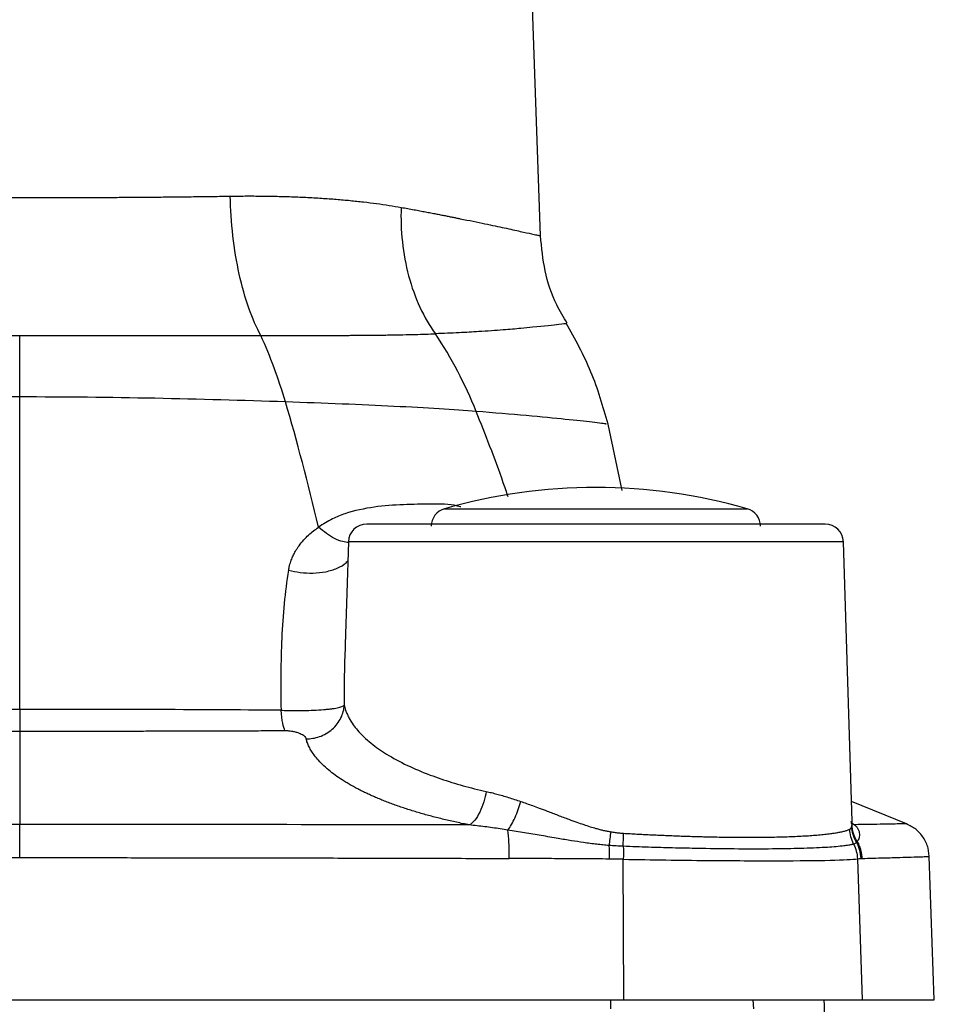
# Model space of a CAD drawing. Header units: millimetres. Extents: x 423 to 1697, y -6 to 958.
# Tile 20 of 54: x 844 to 894, y 492 to 546. Entities that reach past the tile are written whole.
import ezdxf

# ---------------------------------------------------------------- set-up
doc = ezdxf.new("R2010")
doc.units = ezdxf.units.MM

msp = doc.modelspace()

# ---------------------------------------------------------------- linework, layer by layer
at = {"color": 7, "linetype": 'Continuous', "lineweight": 25}
for p, q in [((872.914, 534.208), (871.472, 575.498)), ((877.379, 520.301), (876.606, 523.917)), ((862.408, 517.494), (862.231, 511.874)), ((889.949, 502.208), (889.469, 517.494)), ((844.438, 507.141), (844.438, 502.04)), ((892.915, 502.078), (889.915, 503.289)), ((890.065, 502.028), (889.905, 502.111)), ((877.469, 492.463), (877.437, 500.14)), ((890.232, 500.166), (890.498, 492.463)), ((894.438, 492.463), (894.165, 500.295)), ((811.407, 492.463), (877.469, 492.463)), ((877.469, 492.463), (890.498, 492.463)), ((890.498, 492.463), (894.438, 492.463))]:
    msp.add_line(p, q, dxfattribs=at)
at = {"color": 8, "linetype": 'Continuous', "lineweight": 25}
for p, q in [((867.662, 519.299), (884.214, 519.299)), ((889.469, 517.494), (862.408, 517.494)), ((890.065, 502.028), (889.885, 502.106)), ((889.943, 502.024), (889.901, 502.207)), ((876.756, 491.963), (876.752, 492.463)), ((884.573, 491.963), (884.542, 492.463))]:
    msp.add_line(p, q, dxfattribs=at)
at = {"color": 7, "linetype": 'Continuous', "lineweight": 25}
for centre, radius, start, end in [((875.938, 490.463), 30, 73.9866, 106.0134), ((867.938, 518.338), 1, 106.0134, 180), ((883.938, 518.338), 1, 0, 73.9866), ((863.407, 517.463), 1, 90, 178.2), ((888.469, 517.463), 1, 1.8, 90), ((884.438, 491.963), 4, 270, 7.1808)]:
    msp.add_arc(centre, radius, start, end, dxfattribs=at)
for points, knots in [([(832.931, 536.381), (833.088, 536.378), (833.403, 536.374), (833.878, 536.367), (834.351, 536.36), (834.824, 536.354), (835.296, 536.348), (835.767, 536.343), (836.236, 536.338), (836.703, 536.334), (837.169, 536.329), (837.632, 536.326), (838.093, 536.322), (838.626, 536.319), (839.249, 536.315), (839.983, 536.312), (840.771, 536.31), (841.612, 536.308), (842.507, 536.306), (843.455, 536.306), (844.105, 536.305), (844.438, 536.305)], [0, 0, 0, 0, 0.043662, 0.086957, 0.129884, 0.172445, 0.214638, 0.256464, 0.297923, 0.339015, 0.37974, 0.420097, 0.460087, 0.499711, 0.558246, 0.621094, 0.688252, 0.759722, 0.835504, 0.915596, 1, 1, 1, 1]), ([(844.438, 536.305), (844.62, 536.305), (844.978, 536.305), (845.508, 536.306), (846.022, 536.306), (846.522, 536.307), (847.005, 536.307), (847.474, 536.308), (847.927, 536.309), (848.364, 536.311), (848.786, 536.312), (849.193, 536.314), (849.583, 536.315), (849.959, 536.317), (850.511, 536.32), (851.249, 536.326), (852.178, 536.333), (853.115, 536.343), (854.057, 536.354), (855.005, 536.367), (855.63, 536.376), (855.946, 536.381)], [0, 0, 0, 0, 0.04597, 0.090693, 0.134168, 0.176395, 0.217375, 0.257107, 0.295592, 0.332829, 0.368819, 0.403561, 0.437056, 0.469303, 0.500302, 0.579897, 0.660968, 0.743513, 0.827534, 0.913029, 1, 1, 1, 1]), ([(855.946, 536.381), (856.104, 536.383), (856.42, 536.388), (856.89, 536.39), (857.356, 536.389), (857.82, 536.386), (858.28, 536.379), (858.736, 536.368), (859.189, 536.355), (859.637, 536.338), (860.081, 536.318), (860.521, 536.295), (861.079, 536.261), (861.745, 536.213), (862.508, 536.145), (863.244, 536.067), (863.954, 535.978), (864.638, 535.88), (865.073, 535.805), (865.29, 535.767)], [0, 0, 0, 0, 0.044895, 0.089884, 0.134968, 0.18015, 0.225432, 0.270815, 0.316301, 0.361893, 0.407591, 0.453399, 0.499316, 0.584104, 0.668339, 0.752035, 0.835202, 0.917853, 1, 1, 1, 1]), ([(857.626, 528.757), (857.39, 529.189), (857.167, 529.693), (856.766, 530.826), (856.588, 531.454), (856.294, 532.79), (856.177, 533.497), (856.012, 534.935), (855.963, 535.666), (855.946, 536.381)], [0, 0, 0, 0, 0.25, 0.25, 0.5, 0.5, 0.75, 0.75, 1, 1, 1, 1]), ([(865.29, 535.767), (865.268, 535.142), (865.289, 534.506), (865.425, 533.245), (865.54, 532.621), (865.863, 531.423), (866.07, 530.85), (866.564, 529.786), (866.85, 529.296), (867.165, 528.859)], [0, 0, 0, 0, 0.25, 0.25, 0.5, 0.5, 0.75, 0.75, 1, 1, 1, 1]), ([(874.374, 529.439), (874.172, 529.765), (873.625, 530.65), (873.099, 532.276), (872.975, 533.571), (872.913, 534.213)], [0, 0, 0, 0, 0.227364, 0.617391, 1, 1, 1, 1]), ([(876.606, 523.917), (876.328, 524.882), (875.771, 526.811), (874.8, 528.568), (874.315, 529.447)], [0, 0, 0, 0, 0.49999, 1, 1, 1, 1]), ([(831.251, 528.757), (831.429, 528.757), (831.783, 528.757), (832.314, 528.757), (832.839, 528.757), (833.359, 528.758), (833.871, 528.758), (834.377, 528.758), (834.876, 528.758), (835.367, 528.758), (835.851, 528.759), (836.327, 528.759), (836.795, 528.759), (837.254, 528.759), (837.942, 528.76), (838.858, 528.76), (840.003, 528.761), (841.134, 528.761), (842.25, 528.762), (843.35, 528.763), (844.077, 528.763), (844.438, 528.763)], [0, 0, 0, 0, 0.042863, 0.085, 0.12641, 0.16709, 0.207038, 0.246252, 0.28473, 0.322471, 0.359472, 0.395732, 0.431249, 0.466021, 0.500048, 0.58685, 0.672277, 0.756315, 0.838953, 0.920184, 1, 1, 1, 1]), ([(844.438, 528.763), (844.634, 528.763), (845.028, 528.763), (845.621, 528.763), (846.219, 528.762), (846.823, 528.762), (847.431, 528.762), (848.045, 528.761), (848.662, 528.761), (849.284, 528.761), (849.909, 528.76), (850.538, 528.76), (851.24, 528.759), (852.024, 528.759), (852.897, 528.759), (853.798, 528.758), (854.724, 528.758), (855.674, 528.757), (856.647, 528.757), (857.296, 528.757), (857.626, 528.757)], [0, 0, 0, 0, 0.0433628, 0.0871471, 0.1313518, 0.1759761, 0.2210187, 0.2664781, 0.3123527, 0.3586409, 0.4053406, 0.4524499, 0.4999664, 0.5637589, 0.6301168, 0.6990299, 0.7704871, 0.8444764, 0.920985, 1, 1, 1, 1]), ([(857.626, 528.757), (857.775, 528.757), (858.071, 528.758), (858.506, 528.759), (858.931, 528.76), (859.346, 528.761), (859.75, 528.762), (860.143, 528.763), (860.526, 528.765), (860.898, 528.766), (861.259, 528.768), (861.61, 528.769), (861.95, 528.771), (862.28, 528.773), (862.599, 528.775), (863.12, 528.778), (863.813, 528.784), (864.639, 528.794), (865.381, 528.807), (866.044, 528.821), (866.636, 528.838), (866.993, 528.852), (867.165, 528.859)], [0, 0, 0, 0, 0.039464, 0.078384, 0.116749, 0.15455, 0.191779, 0.228428, 0.26449, 0.299959, 0.334829, 0.369095, 0.402751, 0.435793, 0.468217, 0.500021, 0.596697, 0.688059, 0.774068, 0.854715, 0.930015, 1, 1, 1, 1]), ([(844.438, 508.332), (844.438, 509.007), (844.438, 515.371), (844.438, 521.134), (844.438, 525.406)], [0.3496992, 0.3496992, 0.3496992, 0.3496992, 0.3962876, 0.7925752, 0.7925752, 0.7925752, 0.7925752]), ([(859.136, 515.935), (859.147, 515.993), (859.168, 516.105), (859.211, 516.265), (859.257, 516.411), (859.307, 516.546), (859.358, 516.668), (859.41, 516.779), (859.461, 516.878), (859.51, 516.968), (859.557, 517.047), (859.601, 517.117), (859.642, 517.178), (859.677, 517.23), (859.778, 517.371), (859.953, 517.587), (860.221, 517.856), (860.494, 518.088), (860.685, 518.222), (860.777, 518.287)], [0, 0, 0, 0, 0.059033, 0.114535, 0.166547, 0.215102, 0.260226, 0.301941, 0.340268, 0.375229, 0.406843, 0.435126, 0.460092, 0.481751, 0.500113, 0.637476, 0.766493, 0.887305, 1, 1, 1, 1]), ([(875.938, 518.463), (872.615, 518.463), (869.427, 518.463), (864.727, 518.463), (863.407, 518.463), (863.407, 518.463)], [0, 0, 0, 0, 0.5, 0.5, 1, 1, 1, 1]), ([(888.469, 518.463), (888.469, 518.463), (887.149, 518.463), (882.449, 518.463), (879.261, 518.463), (875.938, 518.463)], [0, 0, 0, 0, 0.5, 0.5, 1, 1, 1, 1]), ([(859.136, 515.935), (858.931, 514.751), (858.82, 513.507), (858.705, 510.946), (858.702, 509.629), (858.726, 508.286)], [0, 0, 0, 0, 0.5, 0.5, 1, 1, 1, 1]), ([(862.235, 511.874), (862.232, 511.806), (862.176, 510.731), (862.18, 509.609), (862.184, 508.559)], [0, 0, 0, 0, 0.063752, 1, 1, 1, 1]), ([(858.726, 508.286), (858.783, 508.284), (858.896, 508.279), (859.068, 508.274), (859.244, 508.271), (859.422, 508.268), (859.601, 508.267), (859.782, 508.267), (860.092, 508.271), (860.539, 508.284), (860.965, 508.312), (861.265, 508.34), (861.458, 508.363), (861.638, 508.388), (861.799, 508.417), (861.939, 508.449), (862.053, 508.484), (862.141, 508.521), (862.169, 508.546), (862.184, 508.559)], [0, 0, 0, 0, 0.034129, 0.06882, 0.104036, 0.139767, 0.176043, 0.212861, 0.250168, 0.368379, 0.499858, 0.554907, 0.612056, 0.6713, 0.732678, 0.796204, 0.861904, 0.92982, 1, 1, 1, 1]), ([(860.095, 506.727), (860.328, 506.722), (860.582, 506.756), (861.079, 506.928), (861.321, 507.066), (861.728, 507.423), (861.892, 507.641), (862.113, 508.099), (862.17, 508.337), (862.184, 508.559)], [0, 0, 0, 0, 0.25, 0.25, 0.5, 0.5, 0.75, 0.75, 1, 1, 1, 1]), ([(862.184, 508.559), (862.192, 508.521), (862.212, 508.431), (862.257, 508.278), (862.329, 508.089), (862.456, 507.82), (862.645, 507.517), (863.014, 507.047), (863.58, 506.507), (864.497, 505.86), (865.575, 505.276), (866.615, 504.835), (867.453, 504.535), (868.054, 504.341), (868.67, 504.161), (869.297, 503.996), (869.729, 503.896), (869.944, 503.847)], [0, 0, 0, 0, 0.0212534, 0.049173, 0.0837645, 0.125035, 0.1961064, 0.2500544, 0.3841655, 0.500013, 0.6293938, 0.7499506, 0.8015946, 0.8524116, 0.9024113, 0.9516038, 1, 1, 1, 1]), ([(844.438, 508.332), (844.438, 508.068), (844.438, 507.813), (844.438, 507.396), (844.438, 507.237), (844.438, 507.141)], [0, 0, 0, 0, 0.5, 0.5, 1, 1, 1, 1]), ([(858.939, 507.173), (858.898, 507.254), (858.855, 507.389), (858.78, 507.769), (858.748, 508.015), (858.726, 508.286)], [0, 0, 0, 0, 0.5, 0.5, 1, 1, 1, 1]), ([(829.937, 507.173), (830.256, 507.172), (830.889, 507.169), (831.835, 507.166), (832.767, 507.163), (833.687, 507.16), (834.593, 507.157), (835.487, 507.155), (836.368, 507.153), (837.235, 507.15), (838.089, 507.149), (838.93, 507.147), (839.757, 507.146), (840.571, 507.144), (841.371, 507.143), (842.157, 507.142), (842.93, 507.142), (843.689, 507.141), (844.19, 507.141), (844.438, 507.141)], [0, 0, 0, 0, 0.066594, 0.132205, 0.196834, 0.260486, 0.323164, 0.384869, 0.445605, 0.505373, 0.564176, 0.622015, 0.678891, 0.734806, 0.789761, 0.843758, 0.896796, 0.948876, 1, 1, 1, 1]), ([(844.438, 507.141), (844.74, 507.141), (845.352, 507.142), (846.279, 507.142), (847.226, 507.143), (848.194, 507.144), (849.182, 507.146), (850.189, 507.147), (851.216, 507.15), (852.263, 507.152), (853.33, 507.155), (854.415, 507.158), (855.52, 507.161), (856.644, 507.165), (857.786, 507.169), (858.552, 507.172), (858.939, 507.173)], [0, 0, 0, 0, 0.0622386, 0.1258828, 0.1909338, 0.257393, 0.3252622, 0.3945434, 0.4652389, 0.5373516, 0.6108845, 0.6858415, 0.7622265, 0.8400443, 0.9193002, 1, 1, 1, 1]), ([(858.939, 507.173), (858.965, 507.173), (859.017, 507.173), (859.096, 507.169), (859.187, 507.161), (859.29, 507.148), (859.434, 507.123), (859.602, 507.081), (859.766, 507.02), (859.9, 506.951), (859.997, 506.878), (860.066, 506.803), (860.085, 506.752), (860.095, 506.727)], [0, 0, 0, 0, 0.041157, 0.08275, 0.12531, 0.187271, 0.250453, 0.37115, 0.500268, 0.622731, 0.749778, 0.87325, 1, 1, 1, 1]), ([(869.022, 502.015), (868.904, 502.038), (868.668, 502.085), (868.318, 502.159), (867.971, 502.237), (867.628, 502.317), (867.288, 502.401), (866.953, 502.487), (866.622, 502.577), (866.296, 502.67), (865.975, 502.767), (865.659, 502.866), (865.349, 502.968), (865.044, 503.073), (864.746, 503.181), (864.455, 503.292), (864.17, 503.406), (863.892, 503.522), (863.622, 503.642), (863.359, 503.764), (863.104, 503.888), (862.858, 504.015), (862.62, 504.145), (862.39, 504.277), (861.963, 504.537), (861.366, 504.958), (860.864, 505.427), (860.558, 505.8), (860.39, 506.045), (860.258, 506.281), (860.159, 506.508), (860.116, 506.655), (860.095, 506.727)], [0, 0, 0, 0, 0.023367, 0.046875, 0.070521, 0.094304, 0.11822, 0.142268, 0.166449, 0.190762, 0.21521, 0.239791, 0.264506, 0.289354, 0.314336, 0.339451, 0.364701, 0.390085, 0.415603, 0.441254, 0.467037, 0.492951, 0.518998, 0.545178, 0.571491, 0.67216, 0.785725, 0.831957, 0.876497, 0.919348, 0.960515, 1, 1, 1, 1]), ([(869.944, 503.847), (869.912, 503.662), (869.867, 503.468), (869.748, 503.083), (869.674, 502.893), (869.506, 502.551), (869.412, 502.399), (869.217, 502.159), (869.118, 502.07), (869.022, 502.015)], [0, 0, 0, 0, 0.25, 0.25, 0.5, 0.5, 0.75, 0.75, 1, 1, 1, 1]), ([(869.944, 503.847), (870.038, 503.825), (870.23, 503.781), (870.526, 503.703), (870.834, 503.617), (871.155, 503.52), (871.49, 503.414), (871.717, 503.337), (871.833, 503.298)], [0, 0, 0, 0, 0.151515, 0.308994, 0.472514, 0.642146, 0.817956, 1, 1, 1, 1]), ([(871.128, 501.737), (871.256, 501.903), (871.394, 502.144), (871.643, 502.699), (871.752, 503.009), (871.833, 503.298)], [0, 0, 0, 0, 0.5, 0.5, 1, 1, 1, 1]), ([(871.833, 503.298), (871.937, 503.262), (872.151, 503.188), (872.487, 503.067), (872.862, 502.929), (873.32, 502.755), (873.859, 502.55), (874.399, 502.346), (874.87, 502.173), (875.259, 502.038), (875.609, 501.923), (875.833, 501.859), (875.938, 501.828)], [0, 0, 0, 0, 0.077287, 0.160611, 0.249985, 0.355616, 0.499996, 0.646311, 0.74999, 0.842224, 0.925549, 1, 1, 1, 1]), ([(889.905, 502.113), (889.906, 502.112), (889.974, 502.087), (889.956, 502.198), (889.94, 502.306)], [0, 0, 0, 0, 0.014061, 1, 1, 1, 1]), ([(894.165, 500.159), (894.154, 500.357), (894.132, 500.765), (893.866, 501.33), (893.457, 501.803), (893.092, 501.988), (892.915, 502.078)], [0, 0, 0, 0, 0.243903, 0.499729, 0.755702, 1, 1, 1, 1]), ([(844.438, 500.23), (844.438, 500.417), (844.438, 500.611), (844.438, 500.99), (844.438, 501.173), (844.438, 501.503), (844.438, 501.648), (844.438, 501.885), (844.438, 501.976), (844.438, 502.04)], [0, 0, 0, 0, 0.25, 0.25, 0.5, 0.5, 0.75, 0.75, 1, 1, 1, 1]), ([(871.128, 501.737), (870.988, 501.758), (870.706, 501.801), (870.284, 501.862), (869.863, 501.918), (869.442, 501.97), (869.162, 502), (869.022, 502.015)], [0, 0, 0, 0, 0.199957, 0.39997, 0.60001, 0.800037, 1, 1, 1, 1]), ([(871.203, 500.183), (871.203, 500.466), (871.197, 500.768), (871.171, 501.316), (871.152, 501.559), (871.128, 501.737)], [0, 0, 0, 0, 0.5, 0.5, 1, 1, 1, 1]), ([(876.649, 500.893), (876.539, 500.903), (876.317, 500.922), (875.976, 500.959), (875.623, 501.002), (875.165, 501.066), (874.583, 501.156), (873.814, 501.285), (872.957, 501.433), (872.039, 501.591), (871.431, 501.689), (871.128, 501.737)], [0, 0, 0, 0, 0.058987, 0.120295, 0.183948, 0.249968, 0.368363, 0.500015, 0.668023, 0.834697, 1, 1, 1, 1]), ([(875.938, 501.828), (876.009, 501.808), (876.149, 501.77), (876.356, 501.72), (876.556, 501.677), (876.687, 501.653), (876.751, 501.642)], [0, 0, 0, 0, 0.265837, 0.52101, 0.765673, 1, 1, 1, 1]), ([(876.751, 501.642), (876.831, 501.629), (876.989, 501.604), (877.223, 501.576), (877.378, 501.565), (877.454, 501.56)], [0, 0, 0, 0, 0.34271, 0.675895, 1, 1, 1, 1]), ([(877.454, 501.56), (877.574, 501.553), (877.815, 501.539), (878.173, 501.52), (878.529, 501.501), (878.883, 501.484), (879.233, 501.467), (879.58, 501.452), (879.923, 501.437), (880.263, 501.424), (880.599, 501.411), (880.93, 501.4), (881.258, 501.389), (881.581, 501.38), (882.145, 501.365), (882.933, 501.349), (883.915, 501.339), (884.844, 501.341), (885.589, 501.351), (886.175, 501.366), (886.625, 501.382), (887.055, 501.401), (887.463, 501.423), (887.846, 501.449), (888.204, 501.479), (888.534, 501.513), (888.834, 501.55), (889.103, 501.59), (889.339, 501.634), (889.539, 501.682), (889.705, 501.733), (889.782, 501.77), (889.821, 501.788)], [0, 0, 0, 0, 0.019634, 0.039203, 0.058707, 0.078145, 0.097519, 0.116828, 0.136072, 0.155251, 0.174366, 0.193416, 0.212402, 0.231324, 0.250181, 0.312473, 0.374917, 0.437515, 0.500273, 0.536265, 0.572664, 0.609469, 0.646681, 0.684302, 0.72233, 0.760768, 0.799615, 0.838871, 0.878538, 0.918614, 0.959102, 1, 1, 1, 1]), ([(889.821, 501.788), (889.833, 501.795), (889.856, 501.81), (889.884, 501.844), (889.909, 501.888), (889.921, 501.924), (889.927, 501.942)], [0, 0, 0, 0, 0.235811, 0.480909, 0.735559, 1, 1, 1, 1]), ([(889.927, 501.942), (889.93, 501.955), (889.937, 501.98), (889.941, 502.009), (889.943, 502.024)], [0, 0, 0, 0, 0.490967, 1, 1, 1, 1]), ([(890.065, 502.028), (890.086, 502.013), (890.127, 501.983), (890.18, 501.93), (890.227, 501.871), (890.268, 501.806), (890.3, 501.735), (890.324, 501.659), (890.344, 501.56), (890.348, 501.439), (890.327, 501.307), (890.286, 501.192), (890.242, 501.131), (890.221, 501.102)], [0, 0, 0, 0, 0.064841, 0.131886, 0.201128, 0.272565, 0.346192, 0.422006, 0.500007, 0.637271, 0.76633, 0.887215, 1, 1, 1, 1]), ([(890.181, 501.06), (890.158, 501.042), (890.114, 501.006), (890.057, 500.984), (890.029, 500.974)], [0, 0, 0, 0, 0.508452, 1, 1, 1, 1]), ([(890.221, 501.102), (890.215, 501.094), (890.202, 501.08), (890.188, 501.067), (890.181, 501.06)], [0, 0, 0, 0, 0.504974, 1, 1, 1, 1]), ([(890.221, 501.102), (890.243, 501.061), (890.285, 500.982), (890.337, 500.861), (890.379, 500.746), (890.411, 500.636), (890.436, 500.532), (890.453, 500.436), (890.466, 500.346), (890.473, 500.264), (890.476, 500.212), (890.477, 500.187)], [0, 0, 0, 0, 0.145058, 0.281642, 0.409638, 0.529019, 0.639833, 0.742182, 0.836209, 0.922085, 1, 1, 1, 1]), ([(877.435, 500.847), (877.305, 500.852), (877.043, 500.864), (876.781, 500.883), (876.649, 500.893)], [0, 0, 0, 0, 0.494511, 1, 1, 1, 1]), ([(890.029, 500.974), (890.009, 500.967), (889.968, 500.955), (889.894, 500.937), (889.807, 500.918), (889.68, 500.896), (889.455, 500.865), (889.099, 500.827), (888.427, 500.778), (887.389, 500.731), (885.826, 500.7), (884.018, 500.694), (882.467, 500.711), (881.357, 500.731), (880.751, 500.744), (880.124, 500.759), (879.478, 500.777), (878.813, 500.797), (878.13, 500.82), (877.668, 500.838), (877.435, 500.847)], [0, 0, 0, 0, 0.021168, 0.041999, 0.062491, 0.086224, 0.124988, 0.189562, 0.24997, 0.378885, 0.499796, 0.624853, 0.749742, 0.783745, 0.818336, 0.853511, 0.889269, 0.925605, 0.962516, 1, 1, 1, 1]), ([(817.663, 500.183), (818.225, 500.185), (819.345, 500.188), (821.02, 500.193), (822.68, 500.198), (824.327, 500.202), (825.959, 500.207), (827.577, 500.21), (829.182, 500.214), (830.772, 500.217), (832.347, 500.22), (833.909, 500.222), (835.456, 500.224), (836.989, 500.226), (838.507, 500.227), (840.01, 500.228), (841.499, 500.229), (842.974, 500.23), (843.952, 500.23), (844.438, 500.23)], [0, 0, 0, 0, 0.063218, 0.125887, 0.188007, 0.249578, 0.310599, 0.371071, 0.430992, 0.490365, 0.549187, 0.607461, 0.665186, 0.722361, 0.778988, 0.835065, 0.890593, 0.945572, 1, 1, 1, 1]), ([(844.438, 500.23), (844.99, 500.23), (846.099, 500.23), (847.773, 500.229), (849.466, 500.228), (851.177, 500.227), (852.907, 500.225), (854.655, 500.222), (856.422, 500.22), (858.207, 500.217), (860.011, 500.213), (861.832, 500.209), (863.672, 500.205), (865.53, 500.2), (867.405, 500.195), (869.299, 500.189), (870.566, 500.185), (871.203, 500.183)], [0, 0, 0, 0, 0.061735, 0.124174, 0.187319, 0.251168, 0.315722, 0.38098, 0.446941, 0.513607, 0.580977, 0.649053, 0.717833, 0.787318, 0.857508, 0.928402, 1, 1, 1, 1]), ([(876.663, 500.152), (876.186, 500.156), (875.246, 500.163), (873.859, 500.171), (872.516, 500.178), (871.636, 500.181), (871.203, 500.183)], [0, 0, 0, 0, 0.262486, 0.516648, 0.762486, 1, 1, 1, 1]), ([(877.437, 500.14), (877.307, 500.143), (877.049, 500.149), (876.791, 500.151), (876.663, 500.152)], [0, 0, 0, 0, 0.5048659, 1, 1, 1, 1]), ([(877.437, 500.14), (879.011, 500.109), (880.556, 500.089), (883.426, 500.064), (884.75, 500.059), (887.041, 500.062), (888.007, 500.07), (889.477, 500.103), (889.982, 500.128), (890.232, 500.166)], [0, 0, 0, 0, 0.25, 0.25, 0.5, 0.5, 0.75, 0.75, 1, 1, 1, 1])]:
    msp.add_open_spline(points, degree=3, knots=knots, dxfattribs=at)
at = {"color": 8, "linetype": 'Continuous', "lineweight": 25}
for points, knots in [([(865.29, 535.767), (865.411, 535.745), (865.65, 535.702), (865.992, 535.64), (866.318, 535.579), (866.625, 535.522), (866.915, 535.466), (867.19, 535.414), (867.448, 535.363), (867.691, 535.315), (867.919, 535.27), (868.134, 535.227), (868.334, 535.187), (868.953, 535.063), (869.885, 534.871), (870.983, 534.638), (871.835, 534.451), (872.317, 534.343), (872.568, 534.288), (872.692, 534.26), (872.791, 534.239), (872.861, 534.224), (872.905, 534.215), (872.911, 534.213), (872.913, 534.213)], [0, 0, 0, 0, 0.025291, 0.049773, 0.073446, 0.096309, 0.118362, 0.139606, 0.160039, 0.179662, 0.198475, 0.216478, 0.23367, 0.250051, 0.378617, 0.500001, 0.627542, 0.749959, 0.791027, 0.832336, 0.873885, 0.915678, 0.957716, 1, 1, 1, 1]), ([(874.333, 529.416), (874.25, 529.405), (874.076, 529.381), (872.962, 529.258), (871.787, 529.144), (870.832, 529.063), (869.691, 528.983), (868.446, 528.911), (867.605, 528.877), (867.165, 528.859)], [0, 0, 0, 0, 0.237547, 0.499762, 0.581325, 0.687512, 0.812812, 0.902053, 1, 1, 1, 1]), ([(871.141, 519.948), (871.053, 520.207), (870.503, 521.832), (869.899, 523.345), (869.391, 524.617)], [0, 0, 0, 0, 0.159116, 1, 1, 1, 1]), ([(876.459, 523.936), (876.495, 523.932), (876.597, 523.919), (875.823, 524.016), (874.385, 524.173), (872.276, 524.381), (870.348, 524.539), (869.391, 524.617)], [0, 0, 0, 0, 0.1216801, 0.3444645, 0.565794, 0.7846578, 1, 1, 1, 1]), ([(868.56, 519.394), (868.496, 519.412), (867.968, 519.565), (866.947, 519.542), (865.43, 519.538), (863.817, 519.42), (862.495, 519.146), (861.476, 518.748), (861.025, 518.45), (860.777, 518.287)], [0, 0, 0, 0, 0.026491, 0.22121, 0.415941, 0.61065, 0.80526, 0.892791, 1, 1, 1, 1]), ([(862.422, 517.452), (862.317, 517.463), (862.07, 517.489), (861.506, 517.706), (861.066, 518.057), (860.777, 518.287)], [0, 0, 0, 0, 0.203538, 0.476874, 1, 1, 1, 1]), ([(859.136, 515.935), (859.348, 515.89), (859.792, 515.796), (860.491, 515.767), (861.192, 515.839), (861.809, 516.036), (862.216, 516.252), (862.346, 516.417), (862.375, 516.453)], [0, 0, 0, 0, 0.1666141, 0.3486279, 0.5425801, 0.7431036, 0.9436273, 1, 1, 1, 1]), ([(892.915, 502.078), (892.915, 502.078), (893.021, 502.08), (892.645, 502.073), (891.788, 502.056), (890.639, 502.037), (890.065, 502.028)], [0, 0, 0, 0, 0.0000504, 0.3333985, 0.6667206, 1, 1, 1, 1]), ([(890.477, 500.187), (890.891, 500.197), (891.681, 500.216), (892.55, 500.241), (893.234, 500.261), (893.739, 500.278), (894.048, 500.289), (894.177, 500.294), (894.154, 500.293), (894.149, 500.293)], [0, 0, 0, 0, 0.1778572, 0.3388685, 0.4830338, 0.6480563, 0.8095911, 0.9627363, 1, 1, 1, 1])]:
    msp.add_open_spline(points, degree=3, knots=knots, dxfattribs=at)
at = {"color": 7, "linetype": 'Continuous', "lineweight": 25}
for points in [[(844.438, 525.406), (844.438, 526.595), (844.438, 527.716), (844.438, 528.763)], [(858.966, 525.136), (858.585, 526.415), (858.136, 527.626), (857.626, 528.757)], [(869.391, 524.617), (868.79, 526.109), (868.042, 527.533), (867.165, 528.859)], [(844.438, 525.406), (839.49, 525.406), (834.545, 525.296), (829.911, 525.136)], [(858.966, 525.136), (854.332, 525.296), (849.386, 525.406), (844.438, 525.406)], [(860.777, 518.287), (860.202, 520.715), (859.598, 523.011), (858.966, 525.136)], [(869.391, 524.617), (868.8, 524.664), (867.448, 524.756), (864.96, 524.892), (862.101, 525.021), (860.024, 525.1), (858.966, 525.136)], [(844.438, 508.332), (839.656, 508.332), (834.87, 508.318), (830.15, 508.286)], [(858.726, 508.286), (854.007, 508.318), (849.22, 508.332), (844.438, 508.332)], [(844.438, 502.04), (836.231, 502.04), (828.024, 502.031), (819.854, 502.015)], [(869.022, 502.015), (860.852, 502.031), (852.645, 502.04), (844.438, 502.04)], [(876.751, 501.642), (876.714, 501.393), (876.679, 501.134), (876.649, 500.893)], [(877.435, 500.847), (877.436, 501.071), (877.442, 501.317), (877.454, 501.56)], [(890.029, 500.974), (889.905, 501.225), (889.833, 501.509), (889.821, 501.788)], [(890.181, 501.06), (890.029, 501.328), (889.94, 501.638), (889.927, 501.942)], [(890.221, 501.102), (890.054, 501.378), (889.956, 501.704), (889.943, 502.024)], [(890.181, 501.06), (890.322, 500.794), (890.404, 500.487), (890.414, 500.185)], [(876.649, 500.893), (876.659, 500.662), (876.664, 500.406), (876.663, 500.152)], [(877.435, 500.847), (877.441, 500.624), (877.441, 500.381), (877.437, 500.14)], [(890.029, 500.974), (890.151, 500.724), (890.221, 500.443), (890.232, 500.166)], [(890.232, 500.166), (890.293, 500.177), (890.354, 500.184), (890.414, 500.185)], [(890.414, 500.185), (890.435, 500.186), (890.456, 500.186), (890.477, 500.187)]]:
    msp.add_open_spline(points, degree=3, dxfattribs=at)

doc.saveas('drawing.dxf')
